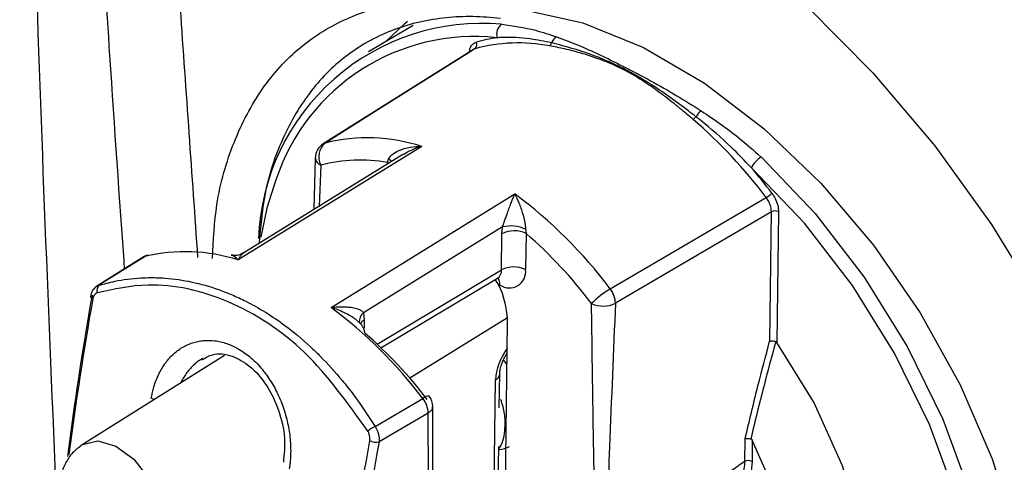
# Model space of a CAD drawing. Header units: millimetres. Extents: x -0.201 to 0.721, y -0.195 to 0.483.
# Tile 113 of 188: x 0.494 to 0.523, y -0.099 to -0.086. Entities that reach past the tile are written whole.
import ezdxf

# ---------------------------------------------------------------- set-up
doc = ezdxf.new("R2010")
doc.units = ezdxf.units.MM

msp = doc.modelspace()

# ---------------------------------------------------------------- linework, layer by layer
at = {"color": 7, "linetype": 'Continuous', "lineweight": 25}
for p, q in [((0.50567, -0.085936), (0.504367, -0.086712)), ((0.50744, -0.086643), (0.503039, -0.089411)), ((0.505928, -0.089487), (0.500538, -0.092816)), ((0.505373, -0.089727), (0.500708, -0.092609)), ((0.502805, -0.089835), (0.502762, -0.09134)), ((0.502805, -0.089835), (0.502805, -0.089827)), ((0.502969, -0.090035), (0.502914, -0.091246)), ((0.504918, -0.090008), (0.504919, -0.089958)), ((0.504919, -0.089958), (0.504952, -0.089861)), ((0.504961, -0.089983), (0.504919, -0.089958)), ((0.503265, -0.094211), (0.508653, -0.090881)), ((0.511453, -0.093664), (0.516027, -0.090987)), ((0.516179, -0.091406), (0.511606, -0.094086)), ((0.516129, -0.095202), (0.516179, -0.091406)), ((0.516389, -0.091404), (0.516338, -0.095235)), ((0.508297, -0.091847), (0.504216, -0.094368)), ((0.508264, -0.093109), (0.508278, -0.092049)), ((0.508278, -0.092049), (0.508297, -0.091847)), ((0.50897, -0.091917), (0.508984, -0.092038)), ((0.508984, -0.092038), (0.50897, -0.093098)), ((0.497754, -0.092735), (0.496399, -0.093588)), ((0.49781, -0.092711), (0.496461, -0.09356)), ((0.504617, -0.095283), (0.508264, -0.093109)), ((0.504729, -0.095389), (0.50815, -0.09335)), ((0.508178, -0.093532), (0.508082, -0.093391)), ((0.50815, -0.09335), (0.508183, -0.093338)), ((0.50822, -0.093554), (0.508178, -0.093532)), ((0.504216, -0.094368), (0.504236, -0.094579)), ((0.504236, -0.094579), (0.504233, -0.094816)), ((0.508437, -0.09451), (0.505573, -0.09628)), ((0.508304, -0.104982), (0.508441, -0.094663)), ((0.504269, -0.094969), (0.504231, -0.09484)), ((0.500143, -0.095623), (0.495969, -0.098239)), ((0.508425, -0.095871), (0.508325, -0.09575)), ((0.508037, -0.100316), (0.50809, -0.096333)), ((0.508201, -0.097153), (0.508215, -0.096154)), ((0.504557, -0.097701), (0.505959, -0.096879)), ((0.506115, -0.097305), (0.504673, -0.09815)), ((0.508367, -0.097616), (0.508402, -0.097596)), ((0.515401, -0.098725), (0.51541, -0.098065)), ((0.515619, -0.098106), (0.515611, -0.098723)), ((0.495949, -0.098252), (0.495969, -0.098239)), ((0.508169, -0.0996), (0.508186, -0.098291)), ((0.501878, -0.098747), (0.501877, -0.098751)), ((0.515611, -0.098723), (0.515584, -0.099018))]:
    msp.add_line(p, q, dxfattribs=at)
at = {"color": 7, "linetype": 'Continuous', "lineweight": 25, "flags": 128}
for points in [[(0.506839, -0.079531), (0.508897, -0.08011), (0.510998, -0.081001), (0.513107, -0.082189), (0.515192, -0.083655), (0.517219, -0.085377), (0.519156, -0.087325), (0.520972, -0.089471), (0.522638, -0.091779), (0.524128, -0.094213), (0.525418, -0.096734), (0.526488, -0.099302), (0.52732, -0.101877), (0.527902, -0.104417), (0.528224, -0.106882), (0.528281, -0.109233), (0.528073, -0.111432)], [(0.508931, -0.085482), (0.510653, -0.085863), (0.512431, -0.086585), (0.514217, -0.087629), (0.515966, -0.088968), (0.517632, -0.090567), (0.519172, -0.092384), (0.520546, -0.094372), (0.521717, -0.09648), (0.522656, -0.098653), (0.523338, -0.100833), (0.523745, -0.102965), (0.523867, -0.104993), (0.5237, -0.106864)], [(0.504865, -0.086415), (0.505426, -0.085878), (0.50551, -0.085809)], [(0.507491, -0.08662), (0.50739, -0.086684), (0.504749, -0.088345), (0.503092, -0.089387)], [(0.503039, -0.089411), (0.503057, -0.089401), (0.503092, -0.089387)], [(0.515876, -0.089797), (0.517462, -0.091457), (0.518903, -0.093325), (0.520161, -0.095351), (0.521204, -0.097482), (0.522004, -0.099663), (0.52254, -0.101836), (0.522798, -0.103946), (0.522772, -0.105936), (0.522462, -0.107755), (0.521876, -0.109355), (0.521029, -0.110694), (0.519945, -0.111737), (0.51865, -0.112457), (0.517179, -0.112835), (0.515571, -0.112861)], [(0.505046, -0.08993), (0.505011, -0.0899), (0.504952, -0.089861)], [(0.518967, -0.112), (0.519579, -0.111606), (0.520642, -0.110584), (0.521471, -0.109272), (0.522045, -0.107705), (0.522349, -0.105923), (0.522375, -0.103974), (0.522122, -0.101907), (0.521597, -0.099777), (0.520813, -0.097641), (0.519792, -0.095553), (0.518559, -0.093568), (0.517147, -0.091739), (0.515593, -0.090113)], [(0.50165, -0.090463), (0.501386, -0.091301), (0.501203, -0.092149)], [(0.497894, -0.092675), (0.49788, -0.092679), (0.49781, -0.092711)], [(0.49781, -0.092711), (0.497774, -0.092724), (0.497754, -0.092735)], [(0.496213, -0.093877), (0.496212, -0.093881), (0.49621, -0.093886)], [(0.515917, -0.108491), (0.517077, -0.107937), (0.518008, -0.107024), (0.518671, -0.105789), (0.519037, -0.104287), (0.519092, -0.102581), (0.518831, -0.100743), (0.518268, -0.098853), (0.517425, -0.09699), (0.516338, -0.095235)], [(0.498085, -0.096913), (0.498073, -0.096908), (0.497995, -0.096874)], [(0.495969, -0.098239), (0.495977, -0.098233), (0.496428, -0.098125), (0.496956, -0.098276), (0.49748, -0.098663), (0.497922, -0.099228), (0.498213, -0.099884), (0.49831, -0.100531)], [(0.515178, -0.106581), (0.515841, -0.105993), (0.51635, -0.105207), (0.516686, -0.104249), (0.51684, -0.103151), (0.516806, -0.101948), (0.516586, -0.100679), (0.516186, -0.099384), (0.515619, -0.098106)]]:
    msp.add_lwpolyline(points, dxfattribs=at)
at = {"color": 7, "linetype": 'Continuous', "lineweight": 25}
for centre, radius, start, end in [((0.507684, -0.092429), 0.0065501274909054, 84.906766, 177.869117), ((0.508484, -0.086194), 0.0003622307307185, 127.141931, 196.978181), ((0.50747, -0.092396), 0.0061326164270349, 83.75049, 161.632669), ((0.508711, -0.090589), 0.004327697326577, 97.616647, 105.877566), ((0.510055, -0.086577), 0.0003480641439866, 119.914893, 158.599533), ((0.508758, -0.091318), 0.0048652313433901, 79.221848, 105.098634), ((0.507393, -0.086501), 0.0001538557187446, 309.440169, 29.257153), ((0.509576, -0.086406), 0.0001612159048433, 304.703431, 344.192486), ((0.513698, -0.088411), 0.000337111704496, 302.970164, 322.569962), ((0.514503, -0.088931), 0.0006222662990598, 128.186631, 149.574566), ((0.504491, -0.099631), 0.0144155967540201, 36.844857, 49.351477), ((0.503305, -0.089834), 0.0005, 122.168776, 179.241583), ((0.503419, -0.089785), 0.0005150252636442, 129.418607, 208.962313), ((0.504335, -0.094403), 0.0051674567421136, 72.042937, 103.91273), ((0.516283, -0.090446), 0.0007658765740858, 122.096808, 154.189503), ((0.503049, -0.089803), 0.0002453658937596, 187.480666, 250.945604), ((0.504118, -0.094444), 0.0045568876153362, 79.87582, 104.60508), ((0.503743, -0.100247), 0.0155927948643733, 37.02072, 40.534572), ((0.500494, -0.101892), 0.0137042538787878, 36.901766, 53.46306), ((0.515559, -0.090216), 0.0009014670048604, 301.293258, 314.598295), ((0.516286, -0.091621), 0.00024021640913, 64.731049, 116.602653), ((0.508534, -0.092851), 0.0010313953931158, 64.947972, 103.269041), ((0.508643, -0.092759), 0.0007978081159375, 64.66608, 117.219806), ((0.500106, -0.10226), 0.0135399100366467, 37.093228, 49.025945), ((0.49802, -0.093158), 0.0005, 104.677588, 122.173269), ((0.498984, -0.097683), 0.0051090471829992, 72.29221, 103.287004), ((0.507997, -0.093131), 0.0002672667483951, 304.869214, 4.548937), ((0.508492, -0.093157), 0.0004816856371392, 235.598657, 7.007622), ((0.508629, -0.093819), 0.0007978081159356, 64.66608, 117.219806), ((0.507924, -0.093528), 0.000297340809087, 355.047956, 36.066038), ((0.505772, -0.094689), 0.0026694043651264, 0.55305, 25.668393), ((0.496596, -0.093703), 0.0001968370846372, 133.31354, 202.670176), ((0.512961, -0.096142), 0.0029011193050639, 121.314409, 135.098647), ((0.510878, -0.094111), 0.0007291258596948, 1.986351, 37.887182), ((0.496303, -0.093871), 9.37559629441e-05, 189.638607, 253.875027), ((0.511248, -0.09337), 0.0008007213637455, 244.731049, 296.602653), ((0.495213, -0.105036), 0.013491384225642, 37.201526, 53.358135), ((0.504414, -0.09462), 0.0003205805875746, 128.166256, 186.386258), ((0.504368, -0.094825), 0.0002789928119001, 118.179653, 149.837058), ((0.495498, -0.105006), 0.0133292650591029, 37.390526, 48.851162), ((0.507992, -0.096132), 0.0002237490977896, 295.962072, 353.851345), ((0.506131, -0.097048), 0.0002409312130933, 86.103376, 135.548741), ((0.505385, -0.09733), 0.0007302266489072, 2.008865, 38.159896), ((0.505751, -0.097112), 0.0005, 359.241583, 37.549305), ((0.504852, -0.098411), 0.0007694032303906, 112.612107, 131.461704), ((0.504587, -0.097738), 0.000421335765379, 243.212926, 281.822172), ((0.515508, -0.09894), 0.0002402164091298, 64.731049, 116.602653)]:
    msp.add_arc(centre, radius, start, end, dxfattribs=at)
for centre, major_axis, ratio, start_param, end_param in [((0.545016, -0.077871), (0.033700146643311, 0.06818112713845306), 0.546463, 2.062772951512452, 2.132227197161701), ((0.545166, -0.077945), (0.0337911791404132, 0.06835921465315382), 0.546492, 2.062791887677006, 2.129469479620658), ((0.508751, -0.095926), (0.0004426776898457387, 0.0008967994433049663), 0.546747, 1.239047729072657, 2.288443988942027), ((0.555199, -0.083076), (0.03568192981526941, 0.0673917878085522), 0.568104, 2.07832035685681, 2.213435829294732), ((0.555344, -0.083153), (0.03559090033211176, 0.06721369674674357), 0.568132, 2.078342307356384, 2.213457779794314), ((2.530192, 1.052734), (2.044485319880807, 1.176249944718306), 0.015821, 2.961608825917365, 2.97381805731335)]:
    msp.add_ellipse(centre, major_axis=major_axis, ratio=ratio, start_param=start_param, end_param=end_param, dxfattribs=at)
for points, knots in [([(0.4952816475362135, -0.1013959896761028), (0.495054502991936, -0.0959962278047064), (0.4945913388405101, -0.0849857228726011), (0.4942738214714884, -0.0717844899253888), (0.4941643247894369, -0.0639985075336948), (0.4941352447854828, -0.0619307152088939)], [0, 0, 0, 0, 0.414109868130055, 0.8443999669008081, 0.9999999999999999, 0.9999999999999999, 0.9999999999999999, 0.9999999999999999]), ([(0.4972128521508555, -0.0930758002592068), (0.4970647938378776, -0.0909940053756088), (0.4967064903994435, -0.0859560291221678), (0.4961436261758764, -0.0759208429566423), (0.4959168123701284, -0.068015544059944), (0.4957742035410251, -0.0630450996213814)], [0, 0, 0, 0, 0.2072563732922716, 0.5015636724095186, 1, 1, 1, 1]), ([(0.4993627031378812, -0.0927465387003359), (0.4991922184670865, -0.0903135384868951), (0.4988130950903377, -0.0849030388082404), (0.4982152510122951, -0.0765105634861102), (0.4977853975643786, -0.0691343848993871), (0.4976353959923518, -0.0647711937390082), (0.4975860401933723, -0.0633355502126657)], [0, 0, 0, 0, 0.2470443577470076, 0.5493766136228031, 0.8517290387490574, 1, 1, 1, 1]), ([(0.4997853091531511, -0.0927716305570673), (0.4998145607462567, -0.0922370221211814), (0.4998821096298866, -0.0910024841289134), (0.5003816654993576, -0.0893163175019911), (0.5011978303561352, -0.0877537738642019), (0.50232787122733, -0.0865207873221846), (0.5036822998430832, -0.0856916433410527), (0.5052222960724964, -0.0852180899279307), (0.5063507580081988, -0.085217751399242), (0.5069221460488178, -0.0852175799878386)], [0, 0, 0, 0, 0.113462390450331, 0.262011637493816, 0.4148688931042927, 0.5634180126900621, 0.7162806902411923, 0.8563409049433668, 1, 1, 1, 1]), ([(0.5082306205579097, -0.0857319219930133), (0.5079601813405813, -0.0857088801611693), (0.5074175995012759, -0.0856626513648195), (0.5063558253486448, -0.0857140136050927), (0.5050825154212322, -0.0860000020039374), (0.5037468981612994, -0.0867241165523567), (0.5026356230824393, -0.087807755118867), (0.5018147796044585, -0.0892117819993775), (0.501294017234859, -0.0907320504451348), (0.5011957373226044, -0.0918544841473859), (0.5011537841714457, -0.0923336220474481)], [0, 0, 0, 0, 0.0703149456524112, 0.1410727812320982, 0.2890080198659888, 0.4412286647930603, 0.5892491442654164, 0.7415565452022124, 0.8896771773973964, 1, 1, 1, 1]), ([(0.5082653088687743, -0.0859048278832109), (0.5086001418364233, -0.0859508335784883), (0.5091460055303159, -0.0860258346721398), (0.5096765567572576, -0.0862054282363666), (0.5098816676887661, -0.086274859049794)], [0, 0, 0, 0, 0.6134003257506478, 0.9999999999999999, 0.9999999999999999, 0.9999999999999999, 0.9999999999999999]), ([(0.5097311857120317, -0.0864495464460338), (0.5095205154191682, -0.0864068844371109), (0.5090252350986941, -0.0863065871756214), (0.5084978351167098, -0.0862826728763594), (0.5081813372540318, -0.0862973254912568), (0.5081375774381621, -0.0862993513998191)], [0, 0, 0, 0, 0.3894486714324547, 0.9155835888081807, 1, 1, 1, 1]), ([(0.5098816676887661, -0.086274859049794), (0.5100855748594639, -0.0863509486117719), (0.5107124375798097, -0.0865848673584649), (0.5113859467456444, -0.0869112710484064), (0.5123555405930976, -0.0874060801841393), (0.5131296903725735, -0.0878160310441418), (0.5138812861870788, -0.0882917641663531), (0.5141178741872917, -0.0884415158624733)], [0, 0, 0, 0, 0.1560486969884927, 0.4797335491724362, 0.4941076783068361, 0.8407547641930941, 0.9999999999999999, 0.9999999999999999, 0.9999999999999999, 0.9999999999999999]), ([(0.5073261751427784, -0.0867146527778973), (0.5073293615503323, -0.0866838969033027), (0.5073385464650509, -0.0865952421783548), (0.5074037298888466, -0.0864844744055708), (0.50748604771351, -0.0864456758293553), (0.5075272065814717, -0.0864262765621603)], [0, 0, 0, 0, 0.2098611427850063, 0.6049309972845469, 1, 1, 1, 1]), ([(0.5074907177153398, -0.0866202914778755), (0.5074738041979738, -0.0866252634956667), (0.5074556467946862, -0.0866306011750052), (0.5074413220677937, -0.0866423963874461), (0.5074403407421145, -0.0866432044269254)], [0, 0, 0, 0, 0.9314942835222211, 1, 1, 1, 1]), ([(0.5138817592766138, -0.0886934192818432), (0.5138430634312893, -0.0886605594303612), (0.5136608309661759, -0.0885058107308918), (0.5133369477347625, -0.0882386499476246), (0.5129414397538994, -0.0879331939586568), (0.5125760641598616, -0.0876727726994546), (0.5122388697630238, -0.087453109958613), (0.5119042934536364, -0.0872614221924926), (0.5115686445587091, -0.0870993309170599), (0.5111256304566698, -0.0869173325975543), (0.5106351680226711, -0.0867566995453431), (0.5101089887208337, -0.0866213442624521), (0.5098150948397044, -0.0865659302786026), (0.5096678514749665, -0.0865381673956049)], [0, 0, 0, 0, 0.028494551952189, 0.1341909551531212, 0.240320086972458, 0.3224867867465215, 0.4048403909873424, 0.4878362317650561, 0.5626847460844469, 0.6377265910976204, 0.788853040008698, 0.8942135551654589, 1, 1, 1, 1]), ([(0.5139660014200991, -0.0886154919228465), (0.5138931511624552, -0.0885590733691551), (0.5136275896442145, -0.0883534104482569), (0.5131791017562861, -0.0880221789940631), (0.5126462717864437, -0.0876629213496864), (0.5122086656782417, -0.0873993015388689), (0.5115719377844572, -0.0870576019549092), (0.5107400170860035, -0.0867123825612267), (0.5100490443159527, -0.0865323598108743), (0.5097311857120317, -0.0864495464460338)], [0, 0, 0, 0, 0.0518050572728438, 0.1888453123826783, 0.3214529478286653, 0.4337286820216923, 0.5009404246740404, 0.7704245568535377, 0.9999999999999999, 0.9999999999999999, 0.9999999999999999, 0.9999999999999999]), ([(0.5155933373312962, -0.0901126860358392), (0.5153942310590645, -0.0899047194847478), (0.514919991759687, -0.0894093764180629), (0.5143641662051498, -0.0889280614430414), (0.5140148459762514, -0.0886538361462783), (0.5139660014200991, -0.0886154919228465)], [0, 0, 0, 0, 0.3836608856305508, 0.9138188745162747, 1, 1, 1, 1]), ([(0.5141178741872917, -0.0884415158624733), (0.514492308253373, -0.0886938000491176), (0.5151028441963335, -0.0891051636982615), (0.5156602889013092, -0.0896043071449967), (0.515875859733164, -0.0897973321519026)], [0, 0, 0, 0, 0.6132875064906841, 1, 1, 1, 1]), ([(0.5049516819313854, -0.0898612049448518), (0.5049813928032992, -0.0898152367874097), (0.505052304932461, -0.0897055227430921), (0.5052780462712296, -0.089586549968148), (0.5055736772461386, -0.0895039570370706), (0.5058103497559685, -0.089486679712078), (0.5059257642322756, -0.0894874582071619), (0.5059277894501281, -0.0894874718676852)], [0, 0, 0, 0, 0.1593500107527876, 0.380327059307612, 0.7001990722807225, 0.9947392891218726, 1, 1, 1, 1]), ([(0.5059277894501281, -0.0894874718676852), (0.5059257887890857, -0.0894880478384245), (0.5058115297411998, -0.0895209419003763), (0.505619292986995, -0.0895846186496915), (0.5054476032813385, -0.0896914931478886), (0.5053777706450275, -0.0897349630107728)], [0, 0, 0, 0, 0.0104624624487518, 0.5975180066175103, 1, 1, 1, 1]), ([(0.5082970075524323, -0.0918471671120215), (0.5083007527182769, -0.091835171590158), (0.5083082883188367, -0.0918110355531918), (0.5083203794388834, -0.0917737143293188), (0.5083328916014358, -0.0917358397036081), (0.508344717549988, -0.0917006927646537), (0.508359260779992, -0.0916580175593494), (0.5083765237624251, -0.0916081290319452), (0.5083974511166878, -0.0915486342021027), (0.5084183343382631, -0.0914900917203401), (0.5084421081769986, -0.0914242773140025), (0.5084685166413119, -0.0913522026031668), (0.5084974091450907, -0.0912745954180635), (0.5085258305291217, -0.0911994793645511), (0.5085529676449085, -0.0911289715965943), (0.5085788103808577, -0.0910630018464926), (0.5086034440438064, -0.0910012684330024), (0.5086276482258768, -0.0909418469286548), (0.5086440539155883, -0.0909024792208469), (0.5086524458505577, -0.0908826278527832), (0.5086530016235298, -0.0908813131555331)], [0, 0, 0, 0, 0.0318384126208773, 0.0640616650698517, 0.0972187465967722, 0.1305983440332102, 0.1561921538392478, 0.2101059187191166, 0.2643975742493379, 0.3195598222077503, 0.374923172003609, 0.4545609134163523, 0.5345372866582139, 0.6153573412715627, 0.6963976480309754, 0.7706579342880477, 0.8450481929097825, 0.9198102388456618, 0.9946892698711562, 1, 1, 1, 1]), ([(0.5086530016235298, -0.0908813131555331), (0.5086537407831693, -0.0908827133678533), (0.5086958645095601, -0.0909625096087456), (0.5087803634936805, -0.0911440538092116), (0.508879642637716, -0.0914286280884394), (0.5089495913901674, -0.0916988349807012), (0.5089643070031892, -0.091852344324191), (0.5089704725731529, -0.0919166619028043)], [0, 0, 0, 0, 0.0052607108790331, 0.2998009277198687, 0.6196729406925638, 0.8406499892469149, 1, 1, 1, 1]), ([(0.516192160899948, -0.0908580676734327), (0.5162259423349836, -0.0909081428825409), (0.5163004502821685, -0.0910185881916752), (0.5163750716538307, -0.0912133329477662), (0.5163842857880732, -0.0913404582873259), (0.5163888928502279, -0.0914040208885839)], [0, 0, 0, 0, 0.2931541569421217, 0.6465774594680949, 0.9999999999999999, 0.9999999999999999, 0.9999999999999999, 0.9999999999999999]), ([(0.5161787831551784, -0.0914064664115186), (0.5161781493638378, -0.0913828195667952), (0.5161768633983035, -0.0913348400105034), (0.5161617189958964, -0.0912584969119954), (0.5161371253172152, -0.0911806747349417), (0.5161050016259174, -0.0911088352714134), (0.516068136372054, -0.0910431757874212), (0.5160411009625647, -0.0910055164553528), (0.516027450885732, -0.0909865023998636)], [0, 0, 0, 0, 0.174242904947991, 0.3535396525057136, 0.5277804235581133, 0.7070759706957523, 0.852103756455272, 1, 1, 1, 1]), ([(0.500537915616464, -0.092816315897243), (0.5005371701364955, -0.0928155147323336), (0.5004873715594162, -0.0927619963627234), (0.5004146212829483, -0.0926926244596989), (0.5003573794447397, -0.0926846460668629), (0.5003390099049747, -0.0926820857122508)], [0, 0, 0, 0, 0.0102149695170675, 0.6823670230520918, 1, 1, 1, 1]), ([(0.5007044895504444, -0.0926026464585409), (0.5006720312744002, -0.0926228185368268), (0.5005883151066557, -0.092674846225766), (0.5004556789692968, -0.092694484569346), (0.500369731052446, -0.0926730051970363), (0.500342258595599, -0.0926661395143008)], [0, 0, 0, 0, 0.3011035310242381, 0.776604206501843, 0.9999999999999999, 0.9999999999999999, 0.9999999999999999, 0.9999999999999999]), ([(0.5007079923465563, -0.0926089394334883), (0.500698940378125, -0.0926150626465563), (0.5006807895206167, -0.0926273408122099), (0.5006530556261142, -0.0926529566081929), (0.5006246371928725, -0.0926843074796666), (0.500595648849, -0.09272225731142), (0.5005672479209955, -0.0927650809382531), (0.5005481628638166, -0.0927976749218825), (0.5005384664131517, -0.0928153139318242), (0.500537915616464, -0.092816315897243)], [0, 0, 0, 0, 0.1495883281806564, 0.2999520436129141, 0.4712844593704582, 0.6430681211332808, 0.8161172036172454, 0.9895547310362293, 1, 1, 1, 1]), ([(0.5043429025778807, -0.0978342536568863), (0.5037554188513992, -0.097013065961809), (0.5025802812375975, -0.095370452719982), (0.5002804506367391, -0.0938996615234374), (0.4981369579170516, -0.0934100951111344), (0.4969053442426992, -0.093673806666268), (0.4964141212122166, -0.0937789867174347)], [0, 0, 0, 0, 0.2748504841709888, 0.5497805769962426, 0.8204322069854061, 1, 1, 1, 1]), ([(0.4964607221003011, -0.0935598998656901), (0.4966131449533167, -0.0935180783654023), (0.4970109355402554, -0.0934089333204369), (0.4975221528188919, -0.0933456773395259), (0.4980185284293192, -0.0933304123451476), (0.4985189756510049, -0.0933482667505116), (0.4991831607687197, -0.0934437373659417), (0.4998423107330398, -0.0936305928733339), (0.5003669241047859, -0.0938355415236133), (0.5010271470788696, -0.0941430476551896), (0.5018056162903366, -0.0946261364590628), (0.5025211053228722, -0.0952221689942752), (0.5030817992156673, -0.0957640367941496), (0.5035060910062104, -0.0962345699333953), (0.5040455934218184, -0.0969150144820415), (0.5043508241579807, -0.0973843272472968), (0.5045565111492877, -0.0977005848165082)], [0, 0, 0, 0, 0.0556817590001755, 0.1453173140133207, 0.179106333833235, 0.2270936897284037, 0.3164175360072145, 0.4037551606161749, 0.4499667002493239, 0.4955433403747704, 0.6314500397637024, 0.725089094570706, 0.7642841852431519, 0.8517276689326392, 0.9000831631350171, 1, 1, 1, 1]), ([(0.4964024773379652, -0.0935888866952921), (0.496368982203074, -0.0936134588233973), (0.4962961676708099, -0.0936668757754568), (0.4962328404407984, -0.0937756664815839), (0.4962212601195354, -0.0938568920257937), (0.4962168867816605, -0.0938875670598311)], [0, 0, 0, 0, 0.3464740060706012, 0.7531942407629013, 1, 1, 1, 1]), ([(0.4964141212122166, -0.0937789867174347), (0.496408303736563, -0.0937809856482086), (0.4963966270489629, -0.0937849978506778), (0.4963798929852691, -0.093793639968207), (0.496363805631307, -0.0938042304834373), (0.4963487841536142, -0.0938167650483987), (0.4963349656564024, -0.0938309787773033), (0.4963223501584, -0.0938467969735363), (0.4963108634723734, -0.0938643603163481), (0.4963010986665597, -0.0938826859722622), (0.4962903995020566, -0.0939073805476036), (0.4962821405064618, -0.0939331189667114), (0.496278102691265, -0.0939537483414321), (0.4962767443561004, -0.093960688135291)], [0, 0, 0, 0, 0.0849168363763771, 0.170442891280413, 0.2578667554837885, 0.3459351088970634, 0.4309207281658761, 0.5164797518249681, 0.603822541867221, 0.6917715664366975, 0.7678503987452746, 0.9219040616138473, 1, 1, 1, 1]), ([(0.4964005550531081, -0.0935870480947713), (0.4964066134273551, -0.0935833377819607), (0.4964212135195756, -0.0935743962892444), (0.4964415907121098, -0.0935658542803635), (0.4964559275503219, -0.0935613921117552), (0.4964607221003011, -0.0935598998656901)], [0, 0, 0, 0, 0.3206862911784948, 0.7728227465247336, 0.9999999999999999, 0.9999999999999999, 0.9999999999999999, 0.9999999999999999]), ([(0.5110260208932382, -0.1016017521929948), (0.5110001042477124, -0.1001986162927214), (0.5109538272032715, -0.0976931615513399), (0.5109206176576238, -0.0951939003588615), (0.5109060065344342, -0.0940943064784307)], [0, 0, 0, 0, 0.5600324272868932, 1, 1, 1, 1]), ([(0.5116063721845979, -0.0940861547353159), (0.5115470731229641, -0.0954902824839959), (0.5114411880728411, -0.0979975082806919), (0.5113474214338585, -0.1004982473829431), (0.5113061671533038, -0.1015984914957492)], [0, 0, 0, 0, 0.5600324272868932, 1, 1, 1, 1]), ([(0.5032652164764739, -0.0942112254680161), (0.5032672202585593, -0.0942109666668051), (0.5033350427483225, -0.094202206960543), (0.503468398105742, -0.0941899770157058), (0.5036516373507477, -0.0941869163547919), (0.5038202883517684, -0.094198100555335), (0.5039505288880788, -0.0942198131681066), (0.5040515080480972, -0.0942491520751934), (0.5041080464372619, -0.0942734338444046), (0.5041524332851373, -0.0942995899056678), (0.5041879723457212, -0.0943254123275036), (0.5042066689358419, -0.0943538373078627), (0.5042161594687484, -0.0943682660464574)], [0, 0, 0, 0, 0.0053525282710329, 0.181168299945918, 0.3586235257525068, 0.5103503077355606, 0.6640068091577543, 0.7526712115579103, 0.8424851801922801, 0.8684224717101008, 0.9332102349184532, 1, 1, 1, 1]), ([(0.5040302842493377, -0.0945989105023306), (0.5040121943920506, -0.0945839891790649), (0.5039483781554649, -0.0945313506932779), (0.5038253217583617, -0.0944522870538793), (0.5036563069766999, -0.0943607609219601), (0.5034706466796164, -0.0942796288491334), (0.5033363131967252, -0.0942328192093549), (0.5032672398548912, -0.0942118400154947), (0.503265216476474, -0.0942112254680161)], [0, 0, 0, 0, 0.0831834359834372, 0.2934491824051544, 0.5071007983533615, 0.7484589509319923, 0.9926315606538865, 1, 1, 1, 1]), ([(0.5042314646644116, -0.0948397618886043), (0.5042192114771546, -0.094814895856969), (0.5041941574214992, -0.0947640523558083), (0.5041326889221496, -0.0946915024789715), (0.5040773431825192, -0.0946360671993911), (0.5040399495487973, -0.0946065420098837), (0.5040302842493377, -0.0945989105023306)], [0, 0, 0, 0, 0.2795024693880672, 0.5714978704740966, 0.889243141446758, 1, 1, 1, 1]), ([(0.4979954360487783, -0.0968736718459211), (0.4980041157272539, -0.0968251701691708), (0.4980215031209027, -0.0967280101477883), (0.4980614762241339, -0.0965669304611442), (0.4981167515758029, -0.0963916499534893), (0.4981928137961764, -0.0962057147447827), (0.4982833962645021, -0.0960295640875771), (0.498386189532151, -0.0958685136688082), (0.4984993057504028, -0.0957238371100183), (0.4986218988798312, -0.0955951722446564), (0.4987561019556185, -0.0954807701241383), (0.4989444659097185, -0.0953528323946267), (0.4991477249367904, -0.0952593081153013), (0.4993610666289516, -0.0952019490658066), (0.4995800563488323, -0.0951692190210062), (0.4998060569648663, -0.0951733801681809), (0.500033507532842, -0.0952144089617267), (0.5002607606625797, -0.0952801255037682), (0.5004856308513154, -0.0953822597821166), (0.5007024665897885, -0.0955180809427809), (0.5008776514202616, -0.0956495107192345), (0.5010610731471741, -0.0958153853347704), (0.5012334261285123, -0.0960045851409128), (0.5013816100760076, -0.0961964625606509), (0.5015084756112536, -0.0963861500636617), (0.5016255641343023, -0.0965891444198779), (0.5017306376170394, -0.0968021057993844), (0.5018226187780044, -0.0970221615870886), (0.5019015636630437, -0.0972486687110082), (0.5019674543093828, -0.0974823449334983), (0.5020186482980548, -0.0977180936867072), (0.5020550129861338, -0.0979529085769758), (0.5020769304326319, -0.0981862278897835), (0.502084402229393, -0.0984199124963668), (0.5020775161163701, -0.0986243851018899), (0.5020624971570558, -0.0987989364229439), (0.50204866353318, -0.0988950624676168), (0.502041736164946, -0.09894319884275)], [0, 0, 0, 0, 0.0187833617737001, 0.03762739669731, 0.0645296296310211, 0.0916110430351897, 0.1192580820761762, 0.1471012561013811, 0.1733324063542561, 0.1997338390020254, 0.2266764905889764, 0.2538085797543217, 0.305317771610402, 0.3314438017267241, 0.3579360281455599, 0.4090962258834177, 0.4349919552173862, 0.4613123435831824, 0.5124551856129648, 0.5383320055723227, 0.5646520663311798, 0.5985702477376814, 0.6327241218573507, 0.6595010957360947, 0.6864782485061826, 0.7140799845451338, 0.7418939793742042, 0.7690927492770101, 0.7964878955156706, 0.8244956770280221, 0.8527120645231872, 0.8798964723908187, 0.9072677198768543, 0.9352251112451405, 0.9633839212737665, 0.9816640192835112, 1, 1, 1, 1]), ([(0.5154095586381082, -0.0980647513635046), (0.5155314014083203, -0.0975463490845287), (0.5157550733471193, -0.0965946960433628), (0.5160117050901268, -0.095637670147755), (0.5161285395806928, -0.0952019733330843)], [0, 0, 0, 0, 0.5447387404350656, 1, 1, 1, 1]), ([(0.5163064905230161, -0.0952085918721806), (0.5161870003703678, -0.0956505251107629), (0.5159313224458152, -0.0965961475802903), (0.5156968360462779, -0.0975468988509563), (0.5155797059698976, -0.0980554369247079), (0.5155776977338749, -0.0980641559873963)], [0, 0, 0, 0, 0.4630438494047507, 0.9907936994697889, 1, 1, 1, 1]), ([(0.5161285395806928, -0.0952019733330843), (0.5161294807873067, -0.0952016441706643), (0.5161394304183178, -0.0951981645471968), (0.516164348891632, -0.0951924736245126), (0.516208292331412, -0.0951901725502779), (0.516259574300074, -0.0951950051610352), (0.5162908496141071, -0.0952040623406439), (0.5163064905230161, -0.0952085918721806)], [0, 0, 0, 0, 0.0212948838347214, 0.2251112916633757, 0.4852058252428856, 0.7425493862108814, 0.9999999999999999, 0.9999999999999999, 0.9999999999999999, 0.9999999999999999]), ([(0.5163381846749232, -0.0952346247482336), (0.5163336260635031, -0.0952287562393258), (0.5163248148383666, -0.095217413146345), (0.5163124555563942, -0.0952114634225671), (0.5163064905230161, -0.0952085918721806)], [0, 0, 0, 0, 0.517364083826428, 1, 1, 1, 1]), ([(0.4994763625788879, -0.095749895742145), (0.4995786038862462, -0.0956879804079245), (0.4998382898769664, -0.0955307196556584), (0.5003258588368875, -0.0955866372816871), (0.5009003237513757, -0.0959041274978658), (0.5013963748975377, -0.0964662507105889), (0.5017564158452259, -0.0972145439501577), (0.501939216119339, -0.098027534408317), (0.5018904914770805, -0.0985152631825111), (0.5018673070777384, -0.0987473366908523)], [0, 0, 0, 0, 0.1087749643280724, 0.2762810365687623, 0.4146573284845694, 0.5631297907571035, 0.7096672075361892, 0.8618524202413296, 1, 1, 1, 1]), ([(0.5082145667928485, -0.0961542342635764), (0.5082173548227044, -0.0961121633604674), (0.5082230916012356, -0.096025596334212), (0.508272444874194, -0.0958507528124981), (0.5083433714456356, -0.0956856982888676), (0.5084049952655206, -0.0955977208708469), (0.5084290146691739, -0.0955634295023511)], [0, 0, 0, 0, 0.2529070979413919, 0.520393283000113, 0.8130614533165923, 1, 1, 1, 1]), ([(0.4994573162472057, -0.0957307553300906), (0.4994247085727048, -0.0957515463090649), (0.4993516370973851, -0.0957981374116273), (0.4992456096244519, -0.0958872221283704), (0.4991386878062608, -0.095994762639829), (0.4990400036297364, -0.0961155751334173), (0.4989516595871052, -0.0962487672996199), (0.4988910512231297, -0.0963534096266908), (0.4988635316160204, -0.0964165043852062), (0.4988583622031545, -0.0964283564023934)], [0, 0, 0, 0, 0.131308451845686, 0.2942528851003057, 0.4605442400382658, 0.6279704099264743, 0.7940917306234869, 0.9613212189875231, 1, 1, 1, 1]), ([(0.4995031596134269, -0.0957035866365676), (0.499495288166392, -0.0957074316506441), (0.4994794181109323, -0.095715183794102), (0.4994647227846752, -0.0957255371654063), (0.4994573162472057, -0.0957307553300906)], [0, 0, 0, 0, 0.4959936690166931, 1, 1, 1, 1]), ([(0.5081854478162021, -0.0983539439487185), (0.508186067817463, -0.0983532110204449), (0.5082946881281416, -0.09822480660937), (0.5083628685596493, -0.097931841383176), (0.5083790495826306, -0.0975062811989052), (0.5083403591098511, -0.0971873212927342), (0.5082670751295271, -0.0969783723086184), (0.5082415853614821, -0.0969056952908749)], [0, 0, 0, 0, 0.0023093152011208, 0.404577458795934, 0.6103660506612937, 0.864476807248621, 0.9999999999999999, 0.9999999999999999, 0.9999999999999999, 0.9999999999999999]), ([(0.5061150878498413, -0.097304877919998), (0.5061439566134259, -0.0972849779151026), (0.5062039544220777, -0.0972436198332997), (0.5062482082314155, -0.0971773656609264), (0.5062460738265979, -0.0971344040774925), (0.5062453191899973, -0.0971192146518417)], [0, 0, 0, 0, 0.3748059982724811, 0.77895745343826, 1, 1, 1, 1]), ([(0.5063579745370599, -0.1051309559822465), (0.5062760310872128, -0.1036920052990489), (0.5061298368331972, -0.1011247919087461), (0.5061195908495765, -0.0984711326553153), (0.5061150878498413, -0.097304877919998)], [0, 0, 0, 0, 0.5605107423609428, 1, 1, 1, 1]), ([(0.5063579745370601, -0.1051309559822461), (0.5063238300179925, -0.1039219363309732), (0.5062483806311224, -0.1012503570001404), (0.5062503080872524, -0.0985772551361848), (0.5062513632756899, -0.0971138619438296)], [0, 0, 0, 0, 0.4525486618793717, 1, 1, 1, 1]), ([(0.5043969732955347, -0.0981138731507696), (0.5043982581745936, -0.0981059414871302), (0.5044008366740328, -0.0980900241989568), (0.5044026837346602, -0.098065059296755), (0.5044029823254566, -0.0980393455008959), (0.5044015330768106, -0.0980133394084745), (0.504398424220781, -0.0979873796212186), (0.5043936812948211, -0.0979615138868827), (0.5043872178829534, -0.0979355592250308), (0.5043796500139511, -0.0979117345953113), (0.504368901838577, -0.0978836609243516), (0.5043569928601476, -0.097858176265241), (0.5043464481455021, -0.0978402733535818), (0.5043429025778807, -0.0978342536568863)], [0, 0, 0, 0, 0.0878364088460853, 0.1762703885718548, 0.2665967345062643, 0.3575815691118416, 0.4453708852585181, 0.5337776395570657, 0.6241577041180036, 0.7152316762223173, 0.7855764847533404, 0.9279019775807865, 0.9999999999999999, 0.9999999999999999, 0.9999999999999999, 0.9999999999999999]), ([(0.5045565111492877, -0.0977005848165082), (0.504562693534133, -0.0977101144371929), (0.504575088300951, -0.0977292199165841), (0.5045921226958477, -0.0977594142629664), (0.5046079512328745, -0.0977906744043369), (0.5046262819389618, -0.0978317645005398), (0.5046427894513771, -0.0978767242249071), (0.5046566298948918, -0.0979252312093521), (0.5046644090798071, -0.0979605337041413), (0.5046715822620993, -0.0980022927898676), (0.5046759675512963, -0.0980435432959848), (0.5046776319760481, -0.098097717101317), (0.5046748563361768, -0.0981304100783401), (0.504673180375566, -0.0981501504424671)], [0, 0, 0, 0, 0.0709533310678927, 0.1422509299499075, 0.2142523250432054, 0.286610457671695, 0.4184569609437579, 0.5078509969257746, 0.5986054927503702, 0.6442118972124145, 0.7754703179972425, 0.864426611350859, 1, 1, 1, 1]), ([(0.5154095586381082, -0.0980647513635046), (0.5154106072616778, -0.0980643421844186), (0.5154179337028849, -0.0980614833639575), (0.5154390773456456, -0.0980553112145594), (0.5154781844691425, -0.0980505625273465), (0.5155293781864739, -0.0980525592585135), (0.5155615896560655, -0.0980602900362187), (0.5155776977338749, -0.0980641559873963)], [0, 0, 0, 0, 0.0250373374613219, 0.1749289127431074, 0.4512676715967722, 0.7255939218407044, 1, 1, 1, 1]), ([(0.5155776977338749, -0.0980641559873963), (0.515582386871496, -0.09806614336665), (0.5155932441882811, -0.0980707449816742), (0.5156075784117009, -0.0980860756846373), (0.5156150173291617, -0.0980992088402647), (0.5156190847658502, -0.0981063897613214)], [0, 0, 0, 0, 0.2562544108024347, 0.5933362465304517, 1, 1, 1, 1]), ([(0.4959691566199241, -0.098238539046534), (0.4958706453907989, -0.0983119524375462), (0.4956751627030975, -0.0984576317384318), (0.4954696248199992, -0.0987698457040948), (0.4953366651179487, -0.0991196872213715), (0.4953194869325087, -0.0993704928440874), (0.4953110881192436, -0.0994931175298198)], [0, 0, 0, 0, 0.2595156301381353, 0.5149749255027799, 0.7628599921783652, 0.9999999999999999, 0.9999999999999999, 0.9999999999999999, 0.9999999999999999]), ([(0.5081851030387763, -0.0983799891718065), (0.5081896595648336, -0.0983799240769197), (0.5083060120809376, -0.0983782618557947), (0.5084068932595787, -0.0983303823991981), (0.5085038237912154, -0.0982843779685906)], [0, 0, 0, 0, 0.039161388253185, 0.9999999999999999, 0.9999999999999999, 0.9999999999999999, 0.9999999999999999]), ([(0.5153735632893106, -0.0990012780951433), (0.5153850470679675, -0.0989229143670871), (0.5153982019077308, -0.0988331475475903), (0.5154005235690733, -0.0987371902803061), (0.5154008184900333, -0.0987250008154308)], [0, 0, 0, 0, 0.8729698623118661, 1, 1, 1, 1])]:
    msp.add_open_spline(points, degree=3, knots=knots, dxfattribs=at)

doc.saveas('drawing.dxf')
